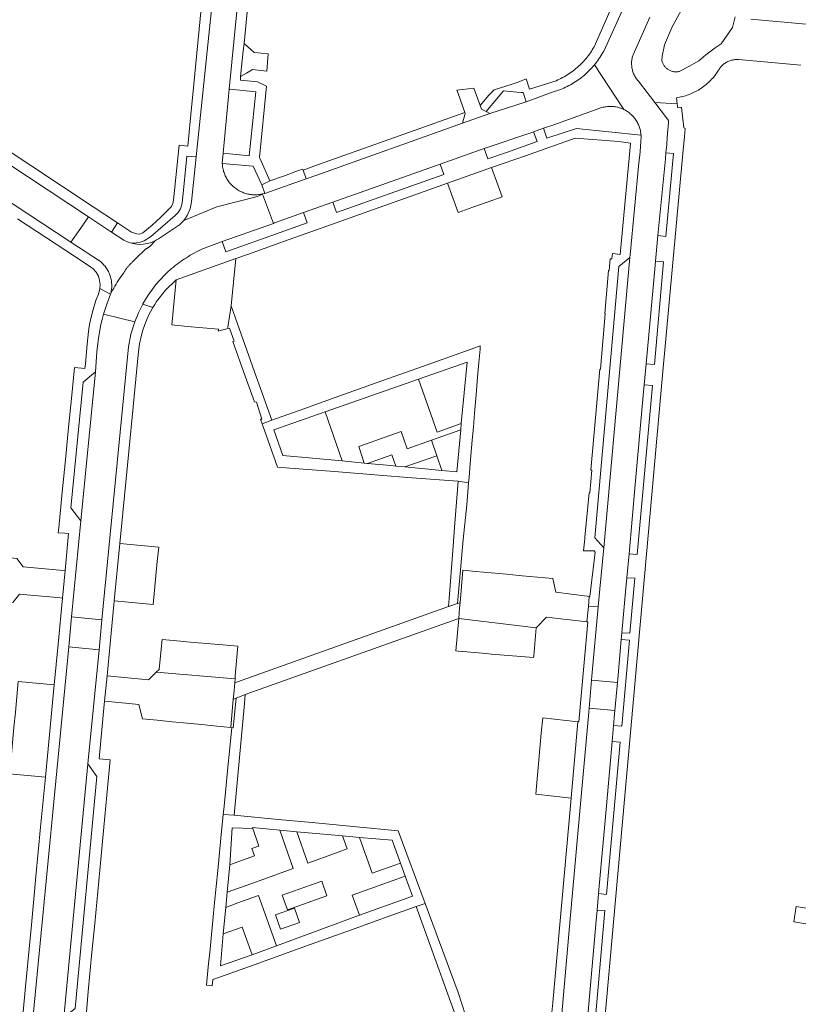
# Model space of a CAD drawing. Extents: x 146402 to 164798, y 455483 to 464134.
# Tile 132 of 256: x 156273 to 156424, y 458752 to 458944. Entities that reach past the tile are written whole.
import ezdxf

# ---------------------------------------------------------------- set-up
doc = ezdxf.new("R2010")
doc.units = 0
doc.header["$LTSCALE"] = 0.2
for name, color, linetype, lineweight in [('B-XX-VH-VERHARDING_ASFALT-GV', 252, 'CONTINUOUS', 18), ('B-XX-VH-VERHARDING_BETONSTRAATSTEEN-GV', 252, 'CONTINUOUS', 18), ('B-XX-VH-VERHARDING_TEGEL-GV', 252, 'CONTINUOUS', 18), ('B-XX-VH-VERHARDING_TEGEL_RUBBER-GV', 252, 'CONTINUOUS', 18)]:
    doc.layers.add(name, color=color, linetype=linetype, lineweight=lineweight)

msp = doc.modelspace()

# ---------------------------------------------------------------- linework, layer by layer
at = {"layer": 'B-XX-VH-VERHARDING_ASFALT-GV'}
msp.add_lwpolyline([(156230.948, 458941.741), (156230.58, 458941.923), (156228.238, 458936.145), (156228.36, 458936.098), (156229.322, 458935.58), (156282.857, 458900.375), (156284.556, 458902.841), (156286.261, 458905.316), (156258.62, 458923.537), (156255.847, 458925.365), (156232.718, 458940.611), (156231.857, 458941.213)], close=True, dxfattribs=at)
at = {"layer": 'B-XX-VH-VERHARDING_BETONSTRAATSTEEN-GV'}
for points in [[(156388.209, 458946.495), (156384.615, 458938.376), (156384.454, 458938.096), (156384.274, 458937.798), (156384.087, 458937.504), (156383.893, 458937.214), (156383.693, 458936.929), (156383.486, 458936.648), (156383.273, 458936.372), (156383.053, 458936.101), (156382.827, 458935.836), (156382.596, 458935.575), (156382.358, 458935.32), (156382.115, 458935.07), (156381.865, 458934.826), (156381.611, 458934.588), (156381.351, 458934.356), (156381.085, 458934.13), (156380.815, 458933.91), (156380.54, 458933.696), (156380.26, 458933.488), (156379.975, 458933.288), (156379.685, 458933.093), (156379.391, 458932.905), (156379.093, 458932.725), (156378.791, 458932.551), (156378.485, 458932.384), (156378.175, 458932.224), (156377.862, 458932.071), (156377.545, 458931.925), (156377.225, 458931.787), (156372.056, 458930.115), (156371.434, 458932.147), (156369.833, 458931.484), (156368.669, 458931.112), (156365.15, 458929.986), (156364.161, 458928.957), (156362.463, 458926.95), (156362.712, 458926.273), (156363.651, 458925.78), (156366.974, 458929.799), (156369.617, 458929.527), (156370.419, 458929.477), (156370.797, 458929.518), (156371.405, 458927.69), (156376.851, 458929.664), (156377.039, 458929.722), (156377.381, 458929.833), (156377.721, 458929.952), (156378.058, 458930.078), (156378.392, 458930.212), (156378.723, 458930.353), (156379.051, 458930.501), (156379.376, 458930.657), (156379.697, 458930.82), (156380.014, 458930.99), (156380.327, 458931.167), (156380.637, 458931.351), (156380.942, 458931.542), (156381.243, 458931.739), (156381.539, 458931.944), (156381.831, 458932.154), (156382.118, 458932.371), (156382.4, 458932.595), (156382.677, 458932.824), (156382.949, 458933.06), (156383.216, 458933.302), (156383.477, 458933.55), (156383.733, 458933.803), (156383.983, 458934.062), (156384.227, 458934.326), (156384.465, 458934.596), (156384.697, 458934.871), (156384.923, 458935.152), (156385.143, 458935.437), (156385.356, 458935.727), (156385.563, 458936.021), (156385.763, 458936.32), (156385.957, 458936.624), (156386.143, 458936.931), (156386.323, 458937.243), (156386.496, 458937.559), (156390.671, 458946.695)], [(156390.671, 458946.695), (156386.496, 458937.559), (156386.323, 458937.243), (156386.143, 458936.931), (156385.957, 458936.624), (156385.763, 458936.32), (156385.563, 458936.021), (156385.356, 458935.727), (156385.143, 458935.437), (156384.923, 458935.152), (156384.697, 458934.871), (156390.385, 458926.2), (156390.579, 458926.102), (156390.77, 458925.997), (156390.957, 458925.885), (156391.14, 458925.766), (156391.319, 458925.64), (156391.492, 458925.508), (156391.661, 458925.37), (156391.825, 458925.225), (156391.983, 458925.075), (156392.135, 458924.919), (156392.282, 458924.757), (156392.422, 458924.59), (156392.557, 458924.418), (156392.685, 458924.242), (156392.806, 458924.061), (156392.921, 458923.875), (156393.029, 458923.685), (156393.13, 458923.492), (156393.224, 458923.295), (156393.31, 458923.095), (156393.389, 458922.891), (156393.461, 458922.685), (156393.525, 458922.477), (156393.581, 458922.266), (156393.629, 458922.053), (156393.67, 458921.839), (156393.703, 458921.623), (156393.727, 458921.406), (156393.744, 458921.189), (156393.745, 458921.173), (156393.754, 458920.958), (156393.755, 458920.742), (156393.747, 458920.527), (156393.732, 458920.312), (156393.709, 458920.097), (156393.695, 458919.994), (156393.608, 458917.986), (156393.534, 458917.333), (156393.315, 458915.813), (156391.649, 458897.921), (156391.591, 458897.395), (156386.484, 458840.924), (156385.75, 458832.981), (156385.427, 458829.458), (156384.194, 458815.987), (156384.139, 458815.235), (156389.159, 458814.776), (156389.239, 458815.417), (156389.901, 458823.11), (156390.024, 458824.45), (156390.732, 458832.414), (156390.983, 458835.123), (156391.419, 458839.815), (156392.611, 458853.253), (156394.156, 458870.576), (156394.366, 458872.678), (156394.763, 458876.758), (156396.367, 458894.455), (156396.56, 458896.708), (156397, 458901.692), (156398.486, 458916.575), (156398.589, 458917.74), (156398.597, 458917.827), (156398.738, 458919.342), (156398.842, 458920.826), (156399.092, 458923.576), (156399.103, 458923.661), (156399.106, 458923.746), (156399.1, 458923.83), (156399.087, 458923.915), (156399.066, 458923.997), (156399.037, 458924.077), (156399.001, 458924.155), (156398.958, 458924.228), (156398.908, 458924.297), (156398.901, 458924.306), (156396.409, 458927.568), (156393.442, 458931.453), (156393.3, 458931.599), (156393.165, 458931.751), (156393.035, 458931.907), (156392.911, 458932.069), (156392.794, 458932.235), (156392.684, 458932.406), (156392.58, 458932.581), (156392.484, 458932.76), (156392.394, 458932.943), (156392.312, 458933.129), (156392.237, 458933.318), (156392.17, 458933.51), (156392.11, 458933.705), (156392.058, 458933.902), (156392.014, 458934.1), (156391.977, 458934.3), (156391.949, 458934.502), (156391.928, 458934.704), (156391.915, 458934.907), (156391.911, 458935.11), (156391.914, 458935.314), (156391.925, 458935.517), (156391.945, 458935.72), (156391.972, 458935.921), (156392.007, 458936.121), (156392.05, 458936.32), (156392.101, 458936.517), (156392.159, 458936.712), (156392.192, 458936.81), (156395.475, 458944.119)], [(156412.082, 458944.202), (156411.53, 458942.119), (156409.304, 458938.962), (156408.144, 458938.194), (156406.33, 458936.841), (156405.002, 458935.663), (156403.063, 458934.535), (156401.181, 458933.57), (156401.034, 458933.541), (156400.885, 458933.519), (156400.736, 458933.506), (156400.586, 458933.5), (156400.436, 458933.502), (156400.286, 458933.513), (156400.137, 458933.531), (156399.989, 458933.557), (156399.843, 458933.591), (156399.699, 458933.633), (156399.557, 458933.683), (156399.418, 458933.74), (156399.282, 458933.804), (156399.15, 458933.875), (156399.022, 458933.953), (156398.898, 458934.038), (156398.78, 458934.13), (156398.666, 458934.228), (156398.557, 458934.331), (156398.454, 458934.44), (156398.357, 458934.555), (156398.266, 458934.675), (156398.182, 458934.799), (156398.104, 458934.928), (156398.034, 458935.06), (156397.971, 458935.196), (156397.915, 458935.335), (156397.866, 458935.477), (156397.825, 458935.622), (156397.806, 458935.702), (156397.852, 458936.548), (156398.331, 458938.786), (156399.822, 458942.228), (156401.545, 458945.464)], [(156395.475, 458944.119), (156392.192, 458936.81), (156392.159, 458936.712), (156392.101, 458936.517), (156392.05, 458936.32), (156392.007, 458936.121), (156391.972, 458935.921), (156391.945, 458935.72), (156391.925, 458935.517), (156391.914, 458935.314), (156391.911, 458935.11), (156391.915, 458934.907), (156391.928, 458934.704), (156391.949, 458934.502), (156391.977, 458934.3), (156392.014, 458934.1), (156392.058, 458933.902), (156392.11, 458933.705), (156392.17, 458933.51), (156392.237, 458933.318), (156392.312, 458933.129), (156392.394, 458932.943), (156392.484, 458932.76), (156392.58, 458932.581), (156392.684, 458932.406), (156392.794, 458932.235), (156392.911, 458932.069), (156393.035, 458931.907), (156393.165, 458931.751), (156393.3, 458931.599), (156393.442, 458931.453), (156396.409, 458927.568), (156400.799, 458927.258), (156400.625, 458928.468), (156400.925, 458928.514), (156401.224, 458928.568), (156401.521, 458928.63), (156401.817, 458928.7), (156402.11, 458928.777), (156402.402, 458928.863), (156402.691, 458928.955), (156402.978, 458929.056), (156403.262, 458929.164), (156403.542, 458929.279), (156403.82, 458929.402), (156404.095, 458929.532), (156404.365, 458929.669), (156404.633, 458929.813), (156404.896, 458929.964), (156405.155, 458930.123), (156405.41, 458930.288), (156405.661, 458930.459), (156405.907, 458930.637), (156406.148, 458930.822), (156406.384, 458931.012), (156406.615, 458931.209), (156406.841, 458931.413), (156407.062, 458931.621), (156407.276, 458931.836), (156407.485, 458932.056), (156407.689, 458932.282), (156407.877, 458932.502), (156408.835, 458933.85), (156408.915, 458933.982), (156409.015, 458934.133), (156409.121, 458934.279), (156409.234, 458934.421), (156409.353, 458934.557), (156409.478, 458934.688), (156409.609, 458934.814), (156409.745, 458934.933), (156409.886, 458935.047), (156410.032, 458935.154), (156410.182, 458935.255), (156410.337, 458935.348), (156410.496, 458935.435), (156410.659, 458935.515), (156410.824, 458935.587), (156410.994, 458935.652), (156411.165, 458935.71), (156411.339, 458935.76), (156411.515, 458935.802), (156411.693, 458935.836), (156411.872, 458935.863), (156412.052, 458935.881), (156412.233, 458935.892), (156412.414, 458935.894), (156412.595, 458935.889), (156412.71, 458935.879), (156424.837, 458934.823)], [(156425.895, 458942.758), (156415.127, 458943.763)], [(156383.422, 458750.006), (156385.009, 458768.454), (156385.208, 458770.51), (156385.483, 458773.711), (156387.024, 458790.78), (156388.148, 458803.286), (156388.417, 458806.432), (156388.617, 458808.598), (156388.681, 458809.318), (156383.672, 458809.744), (156383.6, 458809.007), (156381.999, 458791.146), (156379.977, 458768.798), (156378.332, 458750.342)], [(156438.948, 458768.704), (156423.944, 458771.177), (156423.459, 458768.239), (156443.135, 458764.905)]]:
    msp.add_lwpolyline(points, dxfattribs=at)
for points in [[(156318.513, 458937.274), (156316.522, 458939.021), (156316.373, 458937.587), (156315.862, 458932.614), (156317.031, 458933.273), (156318.2, 458933.932), (156320.962, 458933.663), (156321.215, 458936.991)], [(156390.385, 458926.2), (156384.697, 458934.871), (156384.465, 458934.596), (156384.227, 458934.326), (156383.983, 458934.062), (156383.733, 458933.803), (156383.477, 458933.55), (156383.216, 458933.302), (156382.949, 458933.06), (156382.677, 458932.824), (156382.4, 458932.595), (156382.118, 458932.371), (156381.831, 458932.154), (156381.539, 458931.944), (156381.243, 458931.739), (156380.942, 458931.542), (156380.637, 458931.351), (156380.327, 458931.167), (156380.014, 458930.99), (156379.697, 458930.82), (156379.376, 458930.657), (156379.051, 458930.501), (156378.723, 458930.353), (156378.392, 458930.212), (156378.058, 458930.078), (156377.721, 458929.952), (156377.381, 458929.833), (156377.039, 458929.722), (156376.851, 458929.664), (156371.405, 458927.69), (156371.19, 458927.612), (156364.359, 458925.409), (156359.034, 458923.515), (156330.711, 458913.444), (156328.608, 458912.697), (156327.285, 458912.255), (156322.36, 458910.481), (156320.585, 458909.842), (156320.122, 458909.764), (156320.149, 458909.691), (156322.252, 458904.039), (156322.468, 458904.116), (156328.122, 458906.127), (156333.829, 458908.156), (156354.667, 458915.566), (156363.218, 458918.607), (156372.486, 458921.737), (156372.808, 458921.849), (156374.773, 458922.531), (156376.776, 458923.226), (156385.924, 458926.484), (156386.132, 458926.549), (156386.343, 458926.607), (156386.555, 458926.656), (156386.769, 458926.698), (156386.985, 458926.732), (156387.201, 458926.758), (156387.419, 458926.776), (156387.637, 458926.786), (156387.855, 458926.789), (156388.073, 458926.783), (156388.291, 458926.769), (156388.508, 458926.747), (156388.724, 458926.717), (156388.939, 458926.68), (156389.152, 458926.634), (156389.364, 458926.581), (156389.573, 458926.52), (156389.78, 458926.451), (156389.985, 458926.375), (156390.186, 458926.291)], [(156313.805, 458930.141), (156313.665, 458930.152), (156312.444, 458917.671), (156317.556, 458917.185), (156318.806, 458929.609)], [(156362.383, 458927.168), (156361.224, 458930.326), (156357.925, 458929.945), (156358.17, 458929.268), (156359.496, 458925.603), (156359.568, 458925.404), (156359.034, 458923.515), (156364.359, 458925.409), (156363.651, 458925.78), (156362.712, 458926.273), (156362.463, 458926.95)], [(156260.616, 458924.767), (156259.805, 458925.312), (156258.62, 458923.537), (156286.261, 458905.316), (156290.757, 458902.353), (156291.926, 458904.126), (156287.149, 458907.277), (156262.842, 458923.3)], [(156375.431, 458920.605), (156374.773, 458922.531), (156372.808, 458921.849), (156373.552, 458919.931), (156367.562, 458917.817), (156363.925, 458916.618), (156363.218, 458918.607), (156354.667, 458915.566), (156355.374, 458913.577), (156334.536, 458906.167), (156333.829, 458908.156), (156328.122, 458906.127), (156328.829, 458904.138), (156323.575, 458902.27), (156312.977, 458898.501), (156312.27, 458900.49), (156309.694, 458899.574), (156309.279, 458899.41), (156308.867, 458899.239), (156308.458, 458899.06), (156308.053, 458898.874), (156307.651, 458898.68), (156307.252, 458898.48), (156306.857, 458898.272), (156306.466, 458898.058), (156306.079, 458897.836), (156305.696, 458897.607), (156305.317, 458897.372), (156304.942, 458897.13), (156304.571, 458896.881), (156304.205, 458896.626), (156303.844, 458896.364), (156303.488, 458896.095), (156303.136, 458895.821), (156302.79, 458895.54), (156302.448, 458895.252), (156302.112, 458894.959), (156301.781, 458894.66), (156301.455, 458894.355), (156301.135, 458894.044), (156300.821, 458893.727), (156300.512, 458893.405), (156300.209, 458893.078), (156299.912, 458892.745), (156299.621, 458892.406), (156299.337, 458892.063), (156299.058, 458891.714), (156299.042, 458891.694), (156297.88, 458890.08), (156296.851, 458888.379), (156296.822, 458888.326), (156298.803, 458887.692), (156299.155, 458888.27), (156299.525, 458888.836), (156301.273, 458891.082), (156303.304, 458893.075), (156314.916, 458897.203), (156317.386, 458898.081), (156323.515, 458900.26), (156324.177, 458900.495), (156332.632, 458903.501), (156341.683, 458906.719), (156347.935, 458908.942), (156356.135, 458911.858), (156364.675, 458914.895), (156371.27, 458917.196), (156380.966, 458920.611), (156389.458, 458919.945), (156391.73, 458919.653), (156391.474, 458917.458), (156389.676, 458898.011), (156388.169, 458898.155), (156388.039, 458897.153), (156387.764, 458897.149), (156387.557, 458894.878), (156387.411, 458894.896), (156386.72, 458886.491), (156386.796, 458886.462), (156385.852, 458875.66), (156385.737, 458875.678), (156384.005, 458856.037), (156384.148, 458856.031), (156383.769, 458851.639), (156383.672, 458851.635), (156382.836, 458843.047), (156382.793, 458842.683), (156382.589, 458840.388), (156384.645, 458840.383), (156384.799, 458840.082), (156383.821, 458831.466), (156383.688, 458831.464), (156383.498, 458829.535), (156385.427, 458829.458), (156385.75, 458832.981), (156386.484, 458840.924), (156384.793, 458842.866), (156389.449, 458895.632), (156391.591, 458897.395), (156391.649, 458897.921), (156393.315, 458915.813), (156393.534, 458917.333), (156393.608, 458917.986), (156393.695, 458919.994), (156393.709, 458920.097), (156393.732, 458920.312), (156393.747, 458920.527), (156393.755, 458920.742), (156393.754, 458920.958), (156393.745, 458921.173), (156381.226, 458922.486)], [(156364.924, 458914.199), (156364.675, 458914.895), (156356.135, 458911.858), (156358.163, 458906.164), (156361.045, 458907.191), (156363.813, 458908.177), (156366.705, 458909.208), (156366.449, 458909.926), (156365.615, 458912.263)], [(156290.757, 458902.353), (156286.261, 458905.316), (156284.556, 458902.841), (156282.857, 458900.375), (156288.576, 458896.614), (156288.643, 458896.558), (156288.81, 458896.411), (156288.97, 458896.259), (156289.126, 458896.101), (156289.275, 458895.937), (156289.418, 458895.768), (156289.556, 458895.594), (156289.687, 458895.415), (156289.811, 458895.232), (156289.929, 458895.044), (156290.039, 458894.852), (156290.143, 458894.656), (156290.24, 458894.457), (156290.329, 458894.254), (156290.411, 458894.048), (156290.486, 458893.84), (156290.553, 458893.628), (156290.612, 458893.415), (156290.637, 458893.312), (156290.684, 458893.097), (156290.722, 458892.88), (156290.753, 458892.663), (156290.776, 458892.444), (156290.79, 458892.224), (156290.797, 458892.004), (156290.796, 458891.784), (156290.787, 458891.565), (156290.77, 458891.345), (156290.744, 458891.127), (156290.711, 458890.909), (156290.67, 458890.693), (156290.622, 458890.479), (156290.565, 458890.266), (156290.766, 458890.666), (156290.974, 458891.062), (156291.189, 458891.455), (156291.41, 458891.843), (156291.638, 458892.228), (156291.873, 458892.609), (156292.115, 458892.986), (156292.363, 458893.358), (156292.617, 458893.726), (156292.878, 458894.09), (156293.145, 458894.449), (156293.205, 458894.558), (156293.268, 458894.666), (156293.332, 458894.773), (156293.398, 458894.879), (156293.465, 458894.984), (156293.535, 458895.088), (156293.606, 458895.19), (156293.679, 458895.292), (156293.754, 458895.392), (156293.83, 458895.49), (156293.908, 458895.588), (156293.988, 458895.684), (156294.07, 458895.778), (156294.152, 458895.872), (156294.237, 458895.964), (156294.323, 458896.054), (156294.411, 458896.143), (156294.5, 458896.23), (156294.59, 458896.316), (156294.683, 458896.4), (156294.776, 458896.483), (156295.403, 458897.129), (156296.038, 458897.768), (156296.681, 458898.4), (156297.33, 458899.024), (156297.4, 458899.059), (156297.47, 458899.095), (156297.539, 458899.132), (156297.607, 458899.17), (156297.675, 458899.21), (156297.741, 458899.251), (156297.808, 458899.293), (156297.873, 458899.336), (156297.938, 458899.38), (156298.001, 458899.425), (156298.065, 458899.472), (156298.127, 458899.519), (156298.188, 458899.568), (156298.249, 458899.617), (156298.308, 458899.668), (156298.367, 458899.72), (156298.425, 458899.773), (156298.482, 458899.826), (156298.538, 458899.881), (156298.593, 458899.937), (156298.647, 458899.994), (156298.7, 458900.051), (156298.752, 458900.11), (156298.803, 458900.169), (156298.853, 458900.23), (156298.902, 458900.291), (156298.95, 458900.353), (156298.997, 458900.416), (156299.042, 458900.479), (156299.087, 458900.544), (156299.13, 458900.609), (156298.73, 458900.43), (156298.32, 458900.277), (156297.393, 458900.034), (156296.442, 458899.921), (156295.675, 458899.982), (156294.918, 458900.123), (156294.463, 458900.259), (156294.008, 458900.395), (156293.14, 458900.782)], [(156314.045, 458887.984), (156314.916, 458897.203), (156303.304, 458893.075), (156302.475, 458884.305), (156305.493, 458884.02), (156308.512, 458883.735), (156311.533, 458883.45), (156311.501, 458883.108), (156311.606, 458883.154), (156313.467, 458883.627), (156313.392, 458883.838)], [(156386.484, 458840.924), (156391.591, 458897.395), (156389.449, 458895.632), (156384.793, 458842.866)], [(156284.785, 458846.174), (156287.64, 458875.179), (156285.206, 458873.145), (156282.852, 458848.713)], [(156271.05, 458838.986), (156257.323, 458840.255), (156256.82, 458834.815), (156256.505, 458831.41), (156271.557, 458830.353), (156272.856, 458831.961), (156275.732, 458831.695), (156280.248, 458831.278), (156281.218, 458831.188), (156281.712, 458836.525), (156280.728, 458836.616), (156273.563, 458837.278), (156272.353, 458838.865)], [(156299.928, 458841.061), (156292.376, 458841.782), (156291.293, 458830.635), (156298.864, 458829.913), (156299.13, 458832.7), (156299.396, 458835.486), (156299.662, 458838.273)], [(156361.617, 458836.38), (156359.08, 458836.618), (156358.536, 458830.249), (156358.456, 458829.311), (156358.277, 458827.21), (156373.34, 458825.405), (156375.36, 458827.494), (156382.668, 458826.651), (156383.208, 458826.589), (156383.498, 458829.535), (156383.688, 458831.464), (156383.243, 458831.524), (156377.183, 458832.345), (156376.594, 458834.976), (156373.592, 458835.257), (156370.598, 458835.538), (156367.604, 458835.819), (156364.611, 458836.099)], [(156288.882, 458826.922), (156282.984, 458827.514), (156282.426, 458821.73), (156288.322, 458821.144)], [(156373.34, 458825.405), (156358.277, 458827.21), (156357.737, 458820.891), (156358.152, 458820.856), (156359.047, 458820.779), (156359.075, 458820.777), (156363.615, 458820.389), (156364.62, 458820.303), (156364.632, 458820.302), (156372.844, 458819.601), (156372.874, 458819.948)], [(156304.192, 458822.789), (156300.59, 458823.103), (156300.535, 458822.532), (156300.03, 458817.314), (156299.459, 458816.754), (156314.774, 458815.477), (156314.822, 458816.029), (156315.328, 458821.817), (156313.939, 458821.938), (156306.038, 458822.628)], [(156314.774, 458815.477), (156299.459, 458816.754), (156297.938, 458815.262), (156290.523, 458815.983), (156289.88, 458816.046), (156289.408, 458811.158), (156290.154, 458811.085), (156296.066, 458810.51), (156296.753, 458807.695), (156299.646, 458807.413), (156302.54, 458807.132), (156305.434, 458806.85), (156308.328, 458806.568), (156311.222, 458806.286), (156313.946, 458806.021), (156314.425, 458811.497), (156314.511, 458812.483), (156314.706, 458814.708)], [(156389.159, 458814.776), (156384.139, 458815.235), (156383.672, 458809.744), (156388.681, 458809.318)], [(156279.599, 458814.286), (156272.599, 458814.938), (156272.32, 458811.95), (156272.042, 458808.967), (156271.764, 458805.984), (156271.485, 458803.001), (156271.207, 458800.019), (156270.929, 458797.036), (156277.893, 458796.386)], [(156381.486, 458807.121), (156374.619, 458807.903), (156374.353, 458804.927), (156374.088, 458801.952), (156373.822, 458798.978), (156373.557, 458796.001), (156373.291, 458793.022), (156380.128, 458792.248)], [(156287.897, 458796.502), (156286.168, 458798.939), (156281.461, 458749.617), (156281.942, 458750), (156283.693, 458751.396)]]:
    msp.add_lwpolyline(points, close=True, dxfattribs=at)
at = {"layer": 'B-XX-VH-VERHARDING_TEGEL-GV'}
for points in [[(156308.408, 458947.882), (156306.568, 458929.122), (156306.318, 458926.569), (156305.581, 458919.055), (156303.902, 458919.229), (156302.795, 458908.569), (156302.76, 458908.23), (156302.676, 458907.899), (156302.388, 458907.326), (156301.952, 458906.855), (156301.902, 458906.822), (156300.363, 458905.277), (156298.659, 458903.709), (156296.82, 458902.185), (156296.242, 458901.948), (156295.688, 458901.993), (156294.633, 458902.341), (156291.926, 458904.126), (156290.757, 458902.353), (156293.14, 458900.782), (156294.008, 458900.395), (156294.463, 458900.259), (156295.172, 458900.214), (156296.343, 458900.392), (156297.083, 458900.661), (156298.316, 458901.422), (156303.132, 458905.594), (156303.707, 458906.187), (156304.15, 458906.885), (156304.446, 458907.7), (156304.554, 458908.561), (156305.393, 458917.14), (156307.19, 458916.953), (156311.275, 458956.282)], [(156311.275, 458956.282), (156307.19, 458916.953), (156306.281, 458908.207), (156306.019, 458906.842), (156305.472, 458905.565), (156305.166, 458905.073), (156304.817, 458904.61), (156311.213, 458907.244), (156319.169, 458909.295), (156320.149, 458909.691), (156320.122, 458909.764), (156319.983, 458909.733), (156319.762, 458909.69), (156319.539, 458909.655), (156319.315, 458909.628), (156319.09, 458909.609), (156318.864, 458909.598), (156318.639, 458909.595), (156318.413, 458909.6), (156318.188, 458909.613), (156317.963, 458909.633), (156317.739, 458909.662), (156317.516, 458909.699), (156317.295, 458909.743), (156317.076, 458909.796), (156316.858, 458909.856), (156316.643, 458909.924), (156316.43, 458909.999), (156316.22, 458910.082), (156316.014, 458910.172), (156315.81, 458910.27), (156315.61, 458910.374), (156315.414, 458910.486), (156315.222, 458910.605), (156315.034, 458910.73), (156314.851, 458910.862), (156314.673, 458911), (156314.499, 458911.145), (156314.331, 458911.295), (156314.169, 458911.452), (156314.012, 458911.614), (156313.861, 458911.782), (156313.715, 458911.955), (156313.576, 458912.132), (156313.444, 458912.315), (156313.318, 458912.502), (156313.199, 458912.694), (156313.086, 458912.89), (156312.981, 458913.089), (156312.883, 458913.292), (156312.792, 458913.499), (156312.708, 458913.709), (156312.632, 458913.921), (156312.564, 458914.136), (156312.503, 458914.353), (156312.45, 458914.573), (156312.404, 458914.794), (156312.367, 458915.016), (156312.337, 458915.24), (156312.316, 458915.465), (156312.302, 458915.69), (156312.444, 458917.671), (156313.665, 458930.152), (156316.17, 458955.773)], [(156272.451, 458904.942), (156281.862, 458898.751), (156286.492, 458895.705), (156287.195, 458895.217), (156287.767, 458894.581), (156288.201, 458893.784), (156288.429, 458892.906), (156288.513, 458892.146), (156288.482, 458891.382), (156290.565, 458890.266), (156290.622, 458890.479), (156290.67, 458890.693), (156290.711, 458890.909), (156290.744, 458891.127), (156290.77, 458891.345), (156290.787, 458891.565), (156290.796, 458891.784), (156290.797, 458892.004), (156290.79, 458892.224), (156290.776, 458892.444), (156290.753, 458892.663), (156290.722, 458892.88), (156290.684, 458893.097), (156290.637, 458893.312), (156290.612, 458893.415), (156290.553, 458893.628), (156290.486, 458893.84), (156290.411, 458894.048), (156290.329, 458894.254), (156290.24, 458894.457), (156290.143, 458894.656), (156290.039, 458894.852), (156289.929, 458895.044), (156289.811, 458895.232), (156289.687, 458895.415), (156289.556, 458895.594), (156289.418, 458895.768), (156289.275, 458895.937), (156289.126, 458896.101), (156288.97, 458896.259), (156288.81, 458896.411), (156288.643, 458896.558), (156288.576, 458896.614), (156282.857, 458900.375), (156229.322, 458935.58)], [(156386.345, 458744.94), (156388.837, 458773.246), (156394.825, 458839.741), (156397.927, 458874.541), (156401.906, 458917.651), (156402.184, 458920.937), (156402.313, 458922.458), (156402.31, 458922.459), (156402.054, 458922.587), (156401.612, 458926.599), (156401.492, 458926.59), (156400.907, 458926.508), (156400.799, 458927.258), (156396.409, 458927.568), (156398.901, 458924.306), (156398.908, 458924.297), (156398.958, 458924.228), (156399.001, 458924.155), (156399.037, 458924.077), (156399.066, 458923.997), (156399.087, 458923.915), (156399.1, 458923.83), (156399.106, 458923.746), (156399.103, 458923.661), (156399.092, 458923.576), (156398.842, 458920.826), (156398.738, 458919.342), (156398.597, 458917.827), (156398.589, 458917.74), (156400.043, 458917.622), (156398.595, 458901.514), (156397, 458901.692), (156396.56, 458896.708), (156398.138, 458896.563), (156396.336, 458876.592), (156394.763, 458876.758), (156394.366, 458872.678), (156395.964, 458872.541), (156392.972, 458839.67), (156391.419, 458839.815), (156390.983, 458835.123), (156392.516, 458835.05), (156391.592, 458824.351), (156390.024, 458824.45), (156389.901, 458823.11), (156391.475, 458823.005), (156389.989, 458806.285), (156388.417, 458806.432), (156388.148, 458803.286), (156389.679, 458803.15), (156387.021, 458773.552), (156385.483, 458773.711), (156385.208, 458770.51), (156386.715, 458770.416), (156384.589, 458745.903)], [(156275.504, 458750), (156282.426, 458821.73), (156282.984, 458827.514), (156284.785, 458846.174), (156282.852, 458848.713), (156285.206, 458873.145), (156287.64, 458875.179), (156287.889, 458879.09), (156288.197, 458881.746), (156288.694, 458884.373), (156288.938, 458885.379), (156289.21, 458886.377), (156289.834, 458888.34), (156290.565, 458890.266), (156288.482, 458891.382), (156288.231, 458890.266), (156287.741, 458889.232), (156287.108, 458887.125), (156286.612, 458884.981), (156286.434, 458884.006), (156286.285, 458883.027), (156286.138, 458881.795), (156286.037, 458880.559), (156285.664, 458876.741), (156285.575, 458875.828), (156283.528, 458876.028), (156283.003, 458870.654), (156282.389, 458864.367), (156281.775, 458858.08), (156281.161, 458851.793), (156280.479, 458844.815), (156280.389, 458843.893), (156281.611, 458843.782), (156282.407, 458843.71), (156281.712, 458836.525), (156281.218, 458831.188), (156280.362, 458822.25), (156279.599, 458814.286), (156277.893, 458796.386), (156276.967, 458786.661), (156276.054, 458777.072), (156275.155, 458767.628), (156274.015, 458755.661), (156273.476, 458750)], [(156285.797, 458750), (156286.302, 458755.383), (156286.888, 458761.63), (156287.473, 458767.877), (156288.058, 458774.124), (156288.644, 458780.372), (156289.229, 458786.619), (156289.814, 458792.866), (156290.459, 458799.747), (156288.321, 458799.947), (156289.144, 458808.433), (156289.408, 458811.158), (156289.88, 458816.046), (156290.683, 458824.354), (156291.218, 458829.886), (156291.293, 458830.635), (156292.376, 458841.782), (156293.277, 458851.075), (156294.112, 458859.679), (156294.955, 458868.372), (156295.997, 458879.107), (156296.203, 458880.597), (156296.514, 458882.069), (156296.843, 458883.246), (156297.238, 458884.403), (156297.614, 458885.341), (156298.034, 458886.259), (156298.405, 458886.983), (156298.803, 458887.692), (156296.822, 458888.326), (156296.815, 458888.313), (156295.979, 458886.633), (156295.269, 458884.896), (156294.526, 458882.483), (156294.031, 458880.008), (156288.882, 458826.922), (156288.322, 458821.144), (156286.168, 458798.939), (156287.897, 458796.502), (156283.693, 458751.396)]]:
    msp.add_lwpolyline(points, dxfattribs=at)
for points in [[(156318.186, 458955.551), (156316.17, 458955.773), (156313.665, 458930.152), (156313.805, 458930.141), (156318.806, 458929.609), (156317.556, 458917.185), (156312.444, 458917.671), (156312.302, 458915.69), (156318.307, 458915.181), (156319.853, 458911.818), (156319.959, 458911.532), (156321.57, 458912.306), (156319.64, 458916.616), (156319.529, 458916.863), (156320.88, 458930.737), (156319.16, 458931.559), (156315.814, 458931.907), (156315.862, 458932.614), (156316.373, 458937.587), (156316.522, 458939.021), (156317.071, 458944.469), (156317.58, 458949.534), (156317.856, 458952.274)], [(156359.568, 458925.404), (156359.496, 458925.603), (156330.108, 458915.139), (156328.006, 458914.391), (156328.608, 458912.697), (156330.711, 458913.444), (156359.034, 458923.515)], [(156328.006, 458914.391), (156327.938, 458914.582), (156327.137, 458914.291), (156324.186, 458913.217), (156321.57, 458912.306), (156319.959, 458911.532), (156320.585, 458909.842), (156322.36, 458910.481), (156327.285, 458912.255), (156328.608, 458912.697)], [(156322.252, 458904.039), (156320.149, 458909.691), (156319.169, 458909.295), (156311.213, 458907.244), (156304.817, 458904.61), (156304.428, 458904.18), (156304.002, 458903.786), (156299.893, 458901.04), (156299.518, 458900.813), (156299.13, 458900.609), (156299.087, 458900.544), (156299.042, 458900.479), (156298.997, 458900.416), (156298.95, 458900.353), (156298.902, 458900.291), (156298.853, 458900.23), (156298.803, 458900.169), (156298.752, 458900.11), (156298.7, 458900.051), (156298.647, 458899.994), (156298.593, 458899.937), (156298.538, 458899.881), (156298.482, 458899.826), (156298.425, 458899.773), (156298.367, 458899.72), (156298.308, 458899.668), (156298.249, 458899.617), (156298.188, 458899.568), (156298.127, 458899.519), (156298.065, 458899.472), (156298.001, 458899.425), (156297.938, 458899.38), (156297.873, 458899.336), (156297.808, 458899.293), (156297.741, 458899.251), (156297.675, 458899.21), (156297.607, 458899.17), (156297.539, 458899.132), (156297.47, 458899.095), (156297.4, 458899.059), (156297.33, 458899.024), (156296.681, 458898.4), (156296.038, 458897.768), (156295.403, 458897.129), (156294.776, 458896.483), (156294.683, 458896.4), (156294.59, 458896.316), (156294.5, 458896.23), (156294.411, 458896.143), (156294.323, 458896.054), (156294.237, 458895.964), (156294.152, 458895.872), (156294.07, 458895.778), (156293.988, 458895.684), (156293.908, 458895.588), (156293.83, 458895.49), (156293.754, 458895.392), (156293.679, 458895.292), (156293.606, 458895.19), (156293.535, 458895.088), (156293.465, 458894.984), (156293.398, 458894.879), (156293.332, 458894.773), (156293.268, 458894.666), (156293.205, 458894.558), (156293.145, 458894.449), (156292.878, 458894.09), (156292.617, 458893.726), (156292.363, 458893.358), (156292.115, 458892.986), (156291.873, 458892.609), (156291.638, 458892.228), (156291.41, 458891.843), (156291.189, 458891.455), (156290.974, 458891.062), (156290.766, 458890.666), (156290.565, 458890.266), (156289.834, 458888.34), (156289.21, 458886.377), (156292.352, 458885.609), (156295.269, 458884.896), (156295.979, 458886.633), (156296.815, 458888.313), (156296.822, 458888.326), (156296.851, 458888.379), (156297.88, 458890.08), (156299.042, 458891.694), (156299.058, 458891.714), (156299.337, 458892.063), (156299.621, 458892.406), (156299.912, 458892.745), (156300.209, 458893.078), (156300.512, 458893.405), (156300.821, 458893.727), (156301.135, 458894.044), (156301.455, 458894.355), (156301.781, 458894.66), (156302.112, 458894.959), (156302.448, 458895.252), (156302.79, 458895.54), (156303.136, 458895.821), (156303.488, 458896.095), (156303.844, 458896.364), (156304.205, 458896.626), (156304.571, 458896.881), (156304.942, 458897.13), (156305.317, 458897.372), (156305.696, 458897.607), (156306.079, 458897.836), (156306.466, 458898.058), (156306.857, 458898.272), (156307.252, 458898.48), (156307.651, 458898.68), (156308.053, 458898.874), (156308.458, 458899.06), (156308.867, 458899.239), (156309.279, 458899.41), (156309.694, 458899.574), (156312.27, 458900.49)], [(156315.281, 458884.51), (156314.045, 458887.984), (156313.392, 458883.838), (156313.467, 458883.627), (156313.701, 458883.686), (156314.639, 458881.119), (156314.38, 458881.058), (156316.769, 458874.341), (156318.551, 458869.331), (156318.936, 458869.306), (156320.017, 458865.972), (156319.738, 458865.991), (156320.073, 458865.05), (156321.936, 458865.794), (156319.744, 458871.956), (156318.918, 458874.28)], [(156292.352, 458885.609), (156289.21, 458886.377), (156288.938, 458885.379), (156288.694, 458884.373), (156288.197, 458881.746), (156287.889, 458879.09), (156287.64, 458875.179), (156284.785, 458846.174), (156282.984, 458827.514), (156288.882, 458826.922), (156294.031, 458880.008), (156294.526, 458882.483), (156295.269, 458884.896)], [(156362.427, 458879.558), (156362.483, 458880.215), (156360.907, 458879.654), (156358.498, 458878.797), (156352.332, 458876.604), (156343.336, 458873.405), (156334.262, 458870.178), (156328.136, 458867.999), (156321.936, 458865.794), (156320.073, 458865.05), (156323.066, 458856.634), (156325.436, 458856.449), (156334.12, 458855.769), (156342.719, 458855.096), (156349.195, 458854.589), (156358.189, 458853.886), (156360.215, 458853.616), (156360.309, 458854.717), (156360.598, 458858.108), (156360.919, 458861.869), (156361.135, 458864.397), (156361.366, 458867.106), (156361.671, 458870.686), (156361.965, 458874.129), (156362.207, 458876.975)], [(156350.493, 458873.739), (156359.915, 458877.046), (156358.786, 458865.148), (156358.695, 458863.963), (156358.688, 458863.87), (156357.926, 458855.714), (156355.01, 458855.984), (156347.821, 458856.672), (156346.071, 458856.842), (156345.058, 458856.936), (156340.525, 458857.365), (156340.503, 458857.357), (156339.907, 458857.422), (156339.906, 458857.426), (156335.612, 458857.839), (156324.068, 458858.932), (156322.341, 458863.906), (156332.292, 458867.412)], [(156354.077, 458863.467), (156350.493, 458873.739), (156332.292, 458867.412), (156335.612, 458857.839), (156339.906, 458857.426), (156338.825, 458860.681), (156347.078, 458863.558), (156348.268, 458860.198), (156353.008, 458861.875), (156358.688, 458863.87), (156358.695, 458863.963), (156358.786, 458865.148)], [(156346.071, 458856.842), (156345.281, 458859.062), (156340.525, 458857.365), (156345.058, 458856.936)], [(156355.01, 458855.984), (156354.001, 458858.871), (156347.821, 458856.672)], [(156360.215, 458853.616), (156358.189, 458853.886), (156357.552, 458845.756), (156357.136, 458840.443), (156356.405, 458831.103), (156356.282, 458829.533), (156358.062, 458830.098), (156358.623, 458836.661), (156359.178, 458842.582), (156359.848, 458849.324), (156360.061, 458851.819)], [(156358.456, 458829.311), (156358.536, 458830.249), (156358.062, 458830.098), (156356.282, 458829.533), (156315.241, 458814.899), (156314.706, 458814.708), (156314.511, 458812.483), (156314.425, 458811.497), (156315.024, 458811.73), (156316.751, 458812.403), (156357.887, 458827.071), (156358.277, 458827.21)], [(156385.427, 458829.458), (156383.498, 458829.535), (156383.208, 458826.589), (156383.393, 458826.593), (156382.68, 458818.636), (156381.648, 458807.119), (156381.486, 458807.121), (156380.128, 458792.248), (156376.562, 458752.54), (156376.152, 458747.981), (156376.228, 458747.933), (156378.109, 458747.722), (156378.332, 458750.342), (156379.977, 458768.798), (156381.999, 458791.146), (156383.6, 458809.007), (156383.672, 458809.744), (156384.139, 458815.235), (156384.194, 458815.987)], [(156288.322, 458821.144), (156282.426, 458821.73), (156275.504, 458750), (156275.369, 458748.596), (156274.295, 458738.014), (156273.649, 458731.642), (156273.325, 458728.18), (156279.488, 458727.619), (156280.572, 458739.71), (156281.161, 458746.272), (156281.461, 458749.617), (156286.168, 458798.939)], [(156316.595, 458810.682), (156316.751, 458812.403), (156315.024, 458811.73), (156314.43, 458805.97), (156314.122, 458806.004), (156313.548, 458800.113), (156313.498, 458799.597), (156312.631, 458790.726), (156312.475, 458789.129), (156314.623, 458788.955)], [(156314.623, 458788.955), (156312.475, 458789.129), (156312.02, 458784.481), (156311.409, 458778.237), (156310.799, 458771.993), (156310.453, 458768.456), (156310.188, 458765.748), (156309.913, 458762.936), (156309.578, 458759.503), (156309.225, 458755.897), (156310.33, 458755.8), (156310.432, 458756.986), (156313.064, 458757.93), (156319.407, 458760.206), (156328.505, 458763.47), (156337.449, 458766.68), (156343.674, 458768.913), (156350.039, 458771.197), (156351.787, 458771.769), (156346.526, 458785.952), (156338.433, 458786.714), (156329.75, 458787.531), (156323.157, 458788.152)], [(156318.241, 458786.344), (156318.169, 458786.551), (156323.484, 458786.082), (156326.767, 458785.754), (156333.461, 458785.158), (156335.688, 458784.96), (156339.003, 458784.653), (156345.316, 458784.123), (156346.936, 458779.664), (156347.885, 458777.123), (156349.275, 458773.243), (156338.968, 458769.495), (156322.854, 458763.586), (156318.116, 458761.808), (156311.928, 458759.698), (156312.491, 458765.897), (156312.965, 458771.027), (156313.24, 458773.983), (156313.738, 458779.315), (156314.244, 458786.537)], [(156318.241, 458786.344), (156314.244, 458786.537), (156313.738, 458779.315), (156315.348, 458779.895), (156316.957, 458780.475), (156318.556, 458781.051), (156318.022, 458782.467), (156319.414, 458782.945)], [(156326.767, 458785.754), (156323.484, 458786.082), (156326.105, 458778.611), (156318.02, 458775.703), (156313.24, 458773.983), (156312.965, 458771.027), (156315.343, 458771.899), (156319.355, 458773.369), (156322.854, 458763.586), (156338.968, 458769.495), (156337.566, 458773.429), (156347.885, 458777.123), (156346.936, 458779.664), (156341.469, 458777.718), (156339.003, 458784.653), (156335.688, 458784.96), (156336.597, 458782.411), (156334.311, 458781.578), (156328.939, 458779.621)], [(156323.971, 458773.386), (156331.644, 458776.115), (156332.606, 458773.269), (156324.984, 458770.543)], [(156358.204, 458754.467), (156351.787, 458771.769), (156350.039, 458771.197), (156353.062, 458762.774), (156356.732, 458752.547), (156357.646, 458750), (156360.171, 458742.965), (156360.276, 458741.891), (156363.016, 458742.924), (156361.094, 458748.278), (156360.299, 458747.871)], [(156322.638, 458769.618), (156326.363, 458770.913), (156327.336, 458768.071), (156323.633, 458766.798)], [(156318.116, 458761.808), (156316.159, 458767.181), (156312.491, 458765.897), (156311.928, 458759.698)]]:
    msp.add_lwpolyline(points, close=True, dxfattribs=at)
at = {"layer": 'B-XX-VH-VERHARDING_TEGEL_RUBBER-GV'}
for points in [[(156348.268, 458860.198), (156347.078, 458863.558), (156338.825, 458860.681), (156339.906, 458857.426), (156339.907, 458857.422), (156340.503, 458857.357), (156340.525, 458857.365), (156345.281, 458859.062), (156346.071, 458856.842), (156347.821, 458856.672), (156354.001, 458858.871), (156353.008, 458861.875)], [(156332.606, 458773.269), (156331.644, 458776.115), (156323.971, 458773.386), (156324.984, 458770.543)], [(156327.336, 458768.071), (156326.363, 458770.913), (156322.638, 458769.618), (156323.633, 458766.798)]]:
    msp.add_lwpolyline(points, close=True, dxfattribs=at)

doc.saveas('drawing.dxf')
